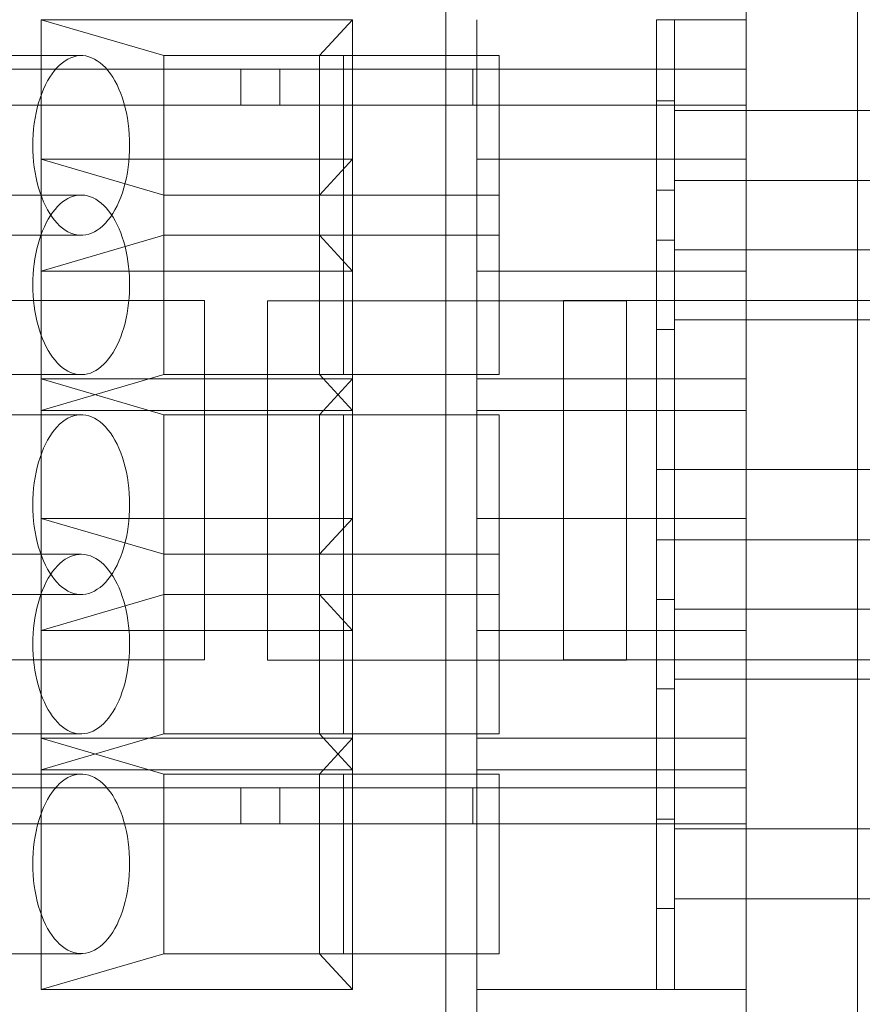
# Model space of a CAD drawing. Header units: inches. Extents: x 1 to 109, y 1 to 85.
# Tile 80 of 256: x 86.455 to 86.846, y 14.422 to 14.879. Entities that reach past the tile are written whole.
import ezdxf

# ---------------------------------------------------------------- set-up
doc = ezdxf.new("R2010")
doc.units = ezdxf.units.IN
doc.header["$MEASUREMENT"] = 0

msp = doc.modelspace()

# ---------------------------------------------------------------- linework, layer by layer
at = {"color": 7, "linetype": 'Continuous', "lineweight": 15, "ltscale": 5}
for p, q in [((86.79222, 18.89369), (86.79222, 14.10202)), ((86.84389, 18.89369), (86.84389, 14.10202)), ((86.65279, 14.88693), (86.65279, 14.38693)), ((86.79222, 14.38693), (86.79222, 14.88693)), ((86.522, 14.86193), (86.46508, 14.87859)), ((86.46508, 14.87859), (86.46508, 14.76193)), ((86.60942, 14.87859), (86.46508, 14.87859)), ((86.60942, 14.87859), (86.59417, 14.86193)), ((86.60942, 14.76193), (86.60942, 14.87859)), ((86.66722, 14.87859), (86.66722, 14.76193)), ((86.75055, 14.76193), (86.75055, 14.87859)), ((86.75889, 14.87859), (86.75055, 14.87859)), ((86.75889, 14.87859), (86.75889, 14.76193)), ((86.75889, 14.87859), (86.79222, 14.87859)), ((86.79222, 14.76193), (86.79222, 14.87859)), ((86.4836, 14.86193), (86.34325, 14.86193)), ((86.522, 14.86193), (86.60533, 14.86193)), ((86.522, 14.86193), (86.522, 14.77859)), ((86.59417, 14.86193), (86.522, 14.86193)), ((86.6775, 14.86193), (86.59417, 14.86193)), ((86.59417, 14.77859), (86.59417, 14.86193)), ((86.60533, 14.77859), (86.60533, 14.86193)), ((86.60533, 14.86193), (86.6775, 14.86193)), ((86.6775, 14.86193), (86.6775, 14.77859)), ((86.41824, 14.85557), (86.65279, 14.85557)), ((86.43074, 14.85557), (86.66529, 14.85557)), ((86.55767, 14.83891), (86.55767, 14.85557)), ((86.55767, 14.85557), (86.79222, 14.85557)), ((86.57581, 14.85557), (86.55767, 14.85557)), ((86.57581, 14.83891), (86.57581, 14.85557)), ((86.57581, 14.85557), (86.79222, 14.85557)), ((86.66529, 14.85557), (86.65279, 14.85557)), ((86.65279, 14.52224), (86.65279, 14.85557)), ((86.66529, 14.83891), (86.66529, 14.85557)), ((86.79222, 14.83891), (86.79222, 14.85557)), ((86.79222, 14.85557), (86.79222, 14.52224)), ((86.38595, 14.83891), (86.57581, 14.83891)), ((86.43074, 14.83891), (86.66529, 14.83891)), ((86.79222, 14.83891), (86.55767, 14.83891)), ((86.57581, 14.83891), (86.55767, 14.83891)), ((86.66722, 14.83891), (86.66529, 14.83891)), ((86.66722, 14.81391), (86.66722, 14.83891)), ((86.66722, 14.83891), (86.79222, 14.83891)), ((86.75889, 14.84102), (86.75055, 14.84102)), ((86.75055, 14.7995), (86.75055, 14.84102)), ((86.75889, 14.83651), (86.75889, 14.841)), ((86.79222, 14.81391), (86.79222, 14.83891)), ((86.75889, 14.83651), (86.75889, 14.80401)), ((86.75889, 14.80401), (86.75889, 14.83651)), ((86.75889, 14.80401), (86.75889, 14.83651)), ((86.75889, 14.83651), (86.89639, 14.83651)), ((86.46508, 14.69724), (86.46508, 14.81391)), ((86.46508, 14.81391), (86.60942, 14.81391)), ((86.46508, 14.81391), (86.522, 14.79724)), ((86.59417, 14.79724), (86.60942, 14.81391)), ((86.60942, 14.81391), (86.60942, 14.69724)), ((86.66722, 14.69724), (86.66722, 14.81391)), ((86.66722, 14.81391), (86.75055, 14.81391)), ((86.79222, 14.81391), (86.66722, 14.81391)), ((86.75055, 14.69724), (86.75055, 14.81391)), ((86.75055, 14.81391), (86.75889, 14.81391)), ((86.75889, 14.69724), (86.75889, 14.81391)), ((86.75889, 14.81391), (86.79222, 14.81391)), ((86.79222, 14.81391), (86.79222, 14.69724)), ((86.75889, 14.80401), (86.75889, 14.79952)), ((86.89639, 14.80401), (86.75889, 14.80401)), ((86.4836, 14.79724), (86.34325, 14.79724)), ((86.522, 14.71391), (86.522, 14.79724)), ((86.522, 14.79724), (86.59417, 14.79724)), ((86.60533, 14.79724), (86.522, 14.79724)), ((86.59417, 14.79724), (86.6775, 14.79724)), ((86.59417, 14.79724), (86.59417, 14.71391)), ((86.6775, 14.79724), (86.60533, 14.79724)), ((86.60533, 14.79724), (86.60533, 14.71391)), ((86.6775, 14.71391), (86.6775, 14.79724)), ((86.75055, 14.7995), (86.75889, 14.7995)), ((86.34325, 14.77859), (86.4836, 14.77859)), ((86.46508, 14.76193), (86.522, 14.77859)), ((86.60533, 14.77859), (86.522, 14.77859)), ((86.522, 14.77859), (86.59417, 14.77859)), ((86.6775, 14.77859), (86.59417, 14.77859)), ((86.60942, 14.76193), (86.59417, 14.77859)), ((86.6775, 14.77859), (86.60533, 14.77859)), ((86.75889, 14.77633), (86.75055, 14.77633)), ((86.75055, 14.77633), (86.75055, 14.73482)), ((86.75889, 14.77182), (86.75889, 14.77633)), ((86.75889, 14.73932), (86.75889, 14.77182)), ((86.75889, 14.77182), (86.75889, 14.73932)), ((86.75889, 14.77182), (86.75889, 14.73932)), ((86.89639, 14.77182), (86.75889, 14.77182)), ((86.46508, 14.76193), (86.60942, 14.76193)), ((86.66722, 14.76193), (86.66722, 14.71193)), ((86.79222, 14.76193), (86.66722, 14.76193)), ((86.66722, 14.76193), (86.75055, 14.76193)), ((86.75055, 14.76193), (86.75889, 14.76193)), ((86.75889, 14.76193), (86.79222, 14.76193)), ((86.79222, 14.76193), (86.79222, 14.71193)), ((86.37414, 14.74827), (86.54081, 14.74827)), ((86.54081, 14.74827), (86.54081, 14.58161)), ((86.56998, 14.74811), (86.56998, 14.58144)), ((86.73664, 14.74811), (86.56998, 14.74811)), ((86.70748, 14.74827), (86.87414, 14.74827)), ((86.70748, 14.58161), (86.70748, 14.74827)), ((86.73664, 14.58144), (86.73664, 14.74811)), ((86.75889, 14.73932), (86.75889, 14.73481)), ((86.75889, 14.73932), (86.89639, 14.73932)), ((86.75055, 14.73481), (86.75889, 14.73481)), ((86.34325, 14.71391), (86.4836, 14.71391)), ((86.46508, 14.69724), (86.522, 14.71391)), ((86.46508, 14.71193), (86.522, 14.69526)), ((86.60942, 14.71193), (86.46508, 14.71193)), ((86.46508, 14.71193), (86.46508, 14.59526)), ((86.60533, 14.71391), (86.522, 14.71391)), ((86.59417, 14.71391), (86.522, 14.71391)), ((86.6775, 14.71391), (86.59417, 14.71391)), ((86.60942, 14.69724), (86.59417, 14.71391)), ((86.60942, 14.71193), (86.59417, 14.69526)), ((86.60533, 14.71391), (86.6775, 14.71391)), ((86.60942, 14.59526), (86.60942, 14.71193)), ((86.66722, 14.71193), (86.66722, 14.59526)), ((86.66722, 14.71193), (86.75055, 14.71193)), ((86.79222, 14.71193), (86.66722, 14.71193)), ((86.75889, 14.71193), (86.75055, 14.71193)), ((86.75055, 14.71193), (86.75055, 14.59526)), ((86.75889, 14.71193), (86.75889, 14.59526)), ((86.75889, 14.71193), (86.79222, 14.71193)), ((86.79222, 14.59526), (86.79222, 14.71193)), ((86.60942, 14.69724), (86.46508, 14.69724)), ((86.66722, 14.64724), (86.66722, 14.69724)), ((86.66722, 14.69724), (86.75055, 14.69724)), ((86.79222, 14.69724), (86.66722, 14.69724)), ((86.75889, 14.69724), (86.75055, 14.69724)), ((86.75889, 14.69724), (86.79222, 14.69724)), ((86.79222, 14.64724), (86.79222, 14.69724)), ((86.4836, 14.69526), (86.34325, 14.69526)), ((86.60533, 14.69526), (86.522, 14.69526)), ((86.59417, 14.69526), (86.522, 14.69526)), ((86.522, 14.69526), (86.522, 14.61193)), ((86.6775, 14.69526), (86.59417, 14.69526)), ((86.59417, 14.61193), (86.59417, 14.69526)), ((86.60533, 14.61193), (86.60533, 14.69526)), ((86.60533, 14.69526), (86.6775, 14.69526)), ((86.6775, 14.69526), (86.6775, 14.61193)), ((86.75055, 14.66984), (86.89639, 14.66984)), ((86.75055, 14.66984), (86.75055, 14.63734)), ((86.46508, 14.64724), (86.522, 14.63057)), ((86.46508, 14.53057), (86.46508, 14.64724)), ((86.46508, 14.64724), (86.60942, 14.64724)), ((86.60942, 14.64724), (86.59417, 14.63057)), ((86.60942, 14.64724), (86.60942, 14.53057)), ((86.66722, 14.53057), (86.66722, 14.64724)), ((86.79222, 14.64724), (86.66722, 14.64724)), ((86.66722, 14.64724), (86.75055, 14.64724)), ((86.75055, 14.53057), (86.75055, 14.64724)), ((86.75055, 14.64724), (86.75889, 14.64724)), ((86.75889, 14.53057), (86.75889, 14.64724)), ((86.75889, 14.64724), (86.79222, 14.64724)), ((86.79222, 14.64724), (86.79222, 14.53057)), ((86.89639, 14.63734), (86.75055, 14.63734)), ((86.4836, 14.63057), (86.34325, 14.63057)), ((86.60533, 14.63057), (86.522, 14.63057)), ((86.522, 14.54724), (86.522, 14.63057)), ((86.522, 14.63057), (86.59417, 14.63057)), ((86.6775, 14.63057), (86.59417, 14.63057)), ((86.59417, 14.63057), (86.59417, 14.54724)), ((86.60533, 14.63057), (86.60533, 14.54724)), ((86.6775, 14.63057), (86.60533, 14.63057)), ((86.6775, 14.54724), (86.6775, 14.63057)), ((86.34325, 14.61193), (86.4836, 14.61193)), ((86.46508, 14.59526), (86.522, 14.61193)), ((86.60533, 14.61193), (86.522, 14.61193)), ((86.522, 14.61193), (86.59417, 14.61193)), ((86.59417, 14.61193), (86.6775, 14.61193)), ((86.59417, 14.61193), (86.60942, 14.59526)), ((86.6775, 14.61193), (86.60533, 14.61193)), ((86.75889, 14.60966), (86.75055, 14.60966)), ((86.75055, 14.60966), (86.75055, 14.56815)), ((86.75889, 14.60516), (86.75889, 14.60966)), ((86.75889, 14.60516), (86.75889, 14.57266)), ((86.75889, 14.57266), (86.75889, 14.60516)), ((86.75889, 14.60516), (86.75889, 14.57266)), ((86.89639, 14.60516), (86.75889, 14.60516)), ((86.46508, 14.59526), (86.60942, 14.59526)), ((86.66722, 14.59526), (86.66722, 14.54526)), ((86.79222, 14.59526), (86.66722, 14.59526)), ((86.66722, 14.59526), (86.75055, 14.59526)), ((86.75055, 14.59526), (86.75889, 14.59526)), ((86.75889, 14.59526), (86.79222, 14.59526)), ((86.79222, 14.59526), (86.79222, 14.54526)), ((86.54081, 14.58161), (86.37414, 14.58161)), ((86.56998, 14.58144), (86.73664, 14.58144)), ((86.87414, 14.58161), (86.70748, 14.58161)), ((86.75889, 14.57266), (86.75889, 14.56815)), ((86.75889, 14.57266), (86.89639, 14.57266)), ((86.75055, 14.56815), (86.75889, 14.56815)), ((86.34325, 14.54724), (86.4836, 14.54724)), ((86.522, 14.54724), (86.46508, 14.53057)), ((86.522, 14.54724), (86.60533, 14.54724)), ((86.59417, 14.54724), (86.522, 14.54724)), ((86.6775, 14.54724), (86.59417, 14.54724)), ((86.60942, 14.53057), (86.59417, 14.54724)), ((86.60533, 14.54724), (86.6775, 14.54724)), ((86.46508, 14.54526), (86.522, 14.52859)), ((86.60942, 14.54526), (86.46508, 14.54526)), ((86.46508, 14.54526), (86.46508, 14.42859)), ((86.60942, 14.54526), (86.59417, 14.52859)), ((86.60942, 14.42859), (86.60942, 14.54526)), ((86.66722, 14.54526), (86.66722, 14.42859)), ((86.79222, 14.54526), (86.66722, 14.54526)), ((86.66722, 14.54526), (86.75055, 14.54526)), ((86.75055, 14.42859), (86.75055, 14.54526)), ((86.75889, 14.54526), (86.75055, 14.54526)), ((86.75889, 14.54526), (86.75889, 14.42859)), ((86.75889, 14.54526), (86.79222, 14.54526)), ((86.79222, 14.42859), (86.79222, 14.54526)), ((86.4836, 14.52859), (86.34325, 14.52859)), ((86.60942, 14.53057), (86.46508, 14.53057)), ((86.60533, 14.52859), (86.522, 14.52859)), ((86.59417, 14.52859), (86.522, 14.52859)), ((86.522, 14.52859), (86.522, 14.44526)), ((86.6775, 14.52859), (86.59417, 14.52859)), ((86.59417, 14.44526), (86.59417, 14.52859)), ((86.60533, 14.44526), (86.60533, 14.52859)), ((86.60533, 14.52859), (86.6775, 14.52859)), ((86.66722, 14.50557), (86.66722, 14.53057)), ((86.66722, 14.53057), (86.75055, 14.53057)), ((86.79222, 14.53057), (86.66722, 14.53057)), ((86.6775, 14.52859), (86.6775, 14.44526)), ((86.75889, 14.53057), (86.75055, 14.53057)), ((86.75889, 14.53057), (86.79222, 14.53057)), ((86.79222, 14.50557), (86.79222, 14.53057)), ((86.41824, 14.52224), (86.65279, 14.52224)), ((86.43074, 14.52224), (86.66529, 14.52224)), ((86.79222, 14.52224), (86.55767, 14.52224)), ((86.55767, 14.50557), (86.55767, 14.52224)), ((86.55767, 14.52224), (86.57581, 14.52224)), ((86.57581, 14.52224), (86.57581, 14.50557)), ((86.79222, 14.52224), (86.57581, 14.52224)), ((86.66529, 14.52224), (86.65279, 14.52224)), ((86.66529, 14.52224), (86.66529, 14.50557)), ((86.79222, 14.50557), (86.79222, 14.52224)), ((86.57581, 14.50557), (86.38595, 14.50557)), ((86.43074, 14.50557), (86.66529, 14.50557)), ((86.79222, 14.50557), (86.55767, 14.50557)), ((86.55767, 14.50557), (86.57581, 14.50557)), ((86.66529, 14.50557), (86.66722, 14.50557)), ((86.66722, 14.50557), (86.79222, 14.50557)), ((86.75889, 14.50769), (86.75055, 14.50769)), ((86.75055, 14.46617), (86.75055, 14.50769)), ((86.75889, 14.50318), (86.75889, 14.50766)), ((86.75889, 14.50318), (86.75889, 14.47068)), ((86.75889, 14.47068), (86.75889, 14.50318)), ((86.75889, 14.47068), (86.75889, 14.50318)), ((86.75889, 14.50318), (86.89639, 14.50318)), ((86.75889, 14.47068), (86.75889, 14.46619)), ((86.89639, 14.47068), (86.75889, 14.47068)), ((86.75055, 14.46617), (86.75889, 14.46617)), ((86.34325, 14.44526), (86.4836, 14.44526)), ((86.46508, 14.42859), (86.522, 14.44526)), ((86.60533, 14.44526), (86.522, 14.44526)), ((86.522, 14.44526), (86.59417, 14.44526)), ((86.59417, 14.44526), (86.6775, 14.44526)), ((86.59417, 14.44526), (86.60942, 14.42859)), ((86.6775, 14.44526), (86.60533, 14.44526)), ((86.46508, 14.42859), (86.60942, 14.42859)), ((86.66722, 14.42859), (86.66722, 14.40359)), ((86.66722, 14.42859), (86.75055, 14.42859)), ((86.79222, 14.42859), (86.66722, 14.42859)), ((86.75055, 14.42859), (86.75889, 14.42859)), ((86.75889, 14.42859), (86.79222, 14.42859)), ((86.79222, 14.42859), (86.79222, 14.40359))]:
    msp.add_line(p, q, dxfattribs=at)
at = {"color": 7, "linetype": 'Continuous', "lineweight": 15, "ltscale": 5, "flags": 128}
for points in [[(86.46113, 14.82026), (86.46117, 14.8177), (86.4613, 14.81514), (86.46151, 14.8126), (86.46181, 14.8101), (86.46219, 14.80763), (86.46265, 14.80521), (86.46319, 14.80285), (86.4638, 14.80055), (86.4645, 14.79833), (86.46526, 14.79619), (86.46609, 14.79414), (86.46699, 14.79219), (86.46796, 14.79035), (86.46898, 14.78862), (86.47006, 14.78701), (86.47119, 14.78553), (86.47237, 14.78418), (86.47358, 14.78296), (86.47484, 14.78189), (86.47613, 14.78096), (86.47745, 14.78018), (86.47879, 14.77956), (86.48015, 14.77909), (86.48153, 14.77877), (86.48291, 14.77861), (86.48429, 14.77861), (86.48567, 14.77877), (86.48705, 14.77909), (86.48841, 14.77956), (86.48975, 14.78018), (86.49107, 14.78096), (86.49236, 14.78189), (86.49362, 14.78296), (86.49484, 14.78418), (86.49601, 14.78553), (86.49714, 14.78701), (86.49822, 14.78862), (86.49924, 14.79035), (86.50021, 14.79219), (86.50111, 14.79414), (86.50194, 14.79619), (86.50271, 14.79833), (86.5034, 14.80055), (86.50402, 14.80285), (86.50456, 14.80521), (86.50501, 14.80763), (86.50539, 14.8101), (86.50569, 14.8126), (86.5059, 14.81514), (86.50603, 14.8177), (86.50607, 14.82026), (86.50603, 14.82283), (86.5059, 14.82538), (86.50569, 14.82792), (86.50539, 14.83042), (86.50501, 14.83289), (86.50456, 14.83531), (86.50402, 14.83768), (86.5034, 14.83997), (86.50271, 14.84219), (86.50194, 14.84433), (86.50111, 14.84638), (86.50021, 14.84833), (86.49924, 14.85017), (86.49822, 14.8519), (86.49714, 14.85351), (86.49601, 14.85499), (86.49484, 14.85634), (86.49362, 14.85756), (86.49236, 14.85863), (86.49107, 14.85956), (86.48975, 14.86034), (86.48841, 14.86096), (86.48705, 14.86143), (86.48567, 14.86175), (86.48429, 14.86191), (86.48291, 14.86191), (86.48153, 14.86175), (86.48015, 14.86143), (86.47879, 14.86096), (86.47745, 14.86034), (86.47613, 14.85956), (86.47484, 14.85863), (86.47358, 14.85756), (86.47237, 14.85634), (86.47119, 14.85499), (86.47006, 14.85351), (86.46898, 14.8519), (86.46796, 14.85017), (86.46699, 14.84833), (86.46609, 14.84638), (86.46526, 14.84433), (86.4645, 14.84219), (86.4638, 14.83997), (86.46319, 14.83768), (86.46265, 14.83531), (86.46219, 14.83289), (86.46181, 14.83042), (86.46151, 14.82792), (86.4613, 14.82538), (86.46117, 14.82283), (86.46113, 14.82026)], [(86.46113, 14.75557), (86.46117, 14.75802), (86.46128, 14.76045), (86.46148, 14.76287), (86.46175, 14.76527), (86.46209, 14.76763), (86.46251, 14.76995), (86.463, 14.77222), (86.46356, 14.77443), (86.4642, 14.77658), (86.46489, 14.77866), (86.46566, 14.78065), (86.46648, 14.78256), (86.46737, 14.78438), (86.46831, 14.7861), (86.4693, 14.78771), (86.47034, 14.78921), (86.47143, 14.79059), (86.47256, 14.79186), (86.47372, 14.793), (86.47493, 14.79401), (86.47616, 14.79489), (86.47741, 14.79563), (86.47869, 14.79623), (86.47999, 14.7967), (86.4813, 14.79702), (86.48261, 14.7972), (86.48393, 14.79723), (86.48525, 14.79713), (86.48656, 14.79688), (86.48786, 14.79648), (86.48915, 14.79595), (86.49042, 14.79527), (86.49166, 14.79446), (86.49288, 14.79352), (86.49407, 14.79244), (86.49522, 14.79124), (86.49632, 14.78992), (86.49739, 14.78847), (86.49841, 14.78692), (86.49937, 14.78525), (86.50029, 14.78348), (86.50114, 14.78162), (86.50193, 14.77967), (86.50267, 14.77763), (86.50333, 14.77552), (86.50393, 14.77334), (86.50446, 14.77109), (86.50491, 14.7688), (86.50529, 14.76645), (86.5056, 14.76408), (86.50583, 14.76167), (86.50599, 14.75924), (86.50606, 14.7568), (86.50606, 14.75435), (86.50599, 14.75191), (86.50583, 14.74948), (86.5056, 14.74707), (86.50529, 14.74469), (86.50491, 14.74235), (86.50446, 14.74005), (86.50393, 14.73781), (86.50333, 14.73563), (86.50267, 14.73352), (86.50193, 14.73148), (86.50114, 14.72953), (86.50029, 14.72766), (86.49937, 14.72589), (86.49841, 14.72423), (86.49739, 14.72267), (86.49632, 14.72123), (86.49522, 14.7199), (86.49407, 14.7187), (86.49288, 14.71762), (86.49166, 14.71668), (86.49042, 14.71587), (86.48915, 14.7152), (86.48786, 14.71466), (86.48656, 14.71427), (86.48525, 14.71402), (86.48393, 14.71391), (86.48261, 14.71395), (86.4813, 14.71413), (86.47999, 14.71445), (86.47869, 14.71491), (86.47741, 14.71552), (86.47616, 14.71626), (86.47493, 14.71714), (86.47372, 14.71815), (86.47256, 14.71929), (86.47143, 14.72055), (86.47034, 14.72194), (86.4693, 14.72344), (86.46831, 14.72505), (86.46737, 14.72677), (86.46648, 14.72858), (86.46566, 14.73049), (86.46489, 14.73249), (86.4642, 14.73456), (86.46356, 14.73671), (86.463, 14.73892), (86.46251, 14.74119), (86.46209, 14.74351), (86.46175, 14.74588), (86.46148, 14.74827), (86.46128, 14.75069), (86.46117, 14.75313), (86.46113, 14.75557)], [(86.46113, 14.65359), (86.46117, 14.65103), (86.4613, 14.64847), (86.46151, 14.64594), (86.46181, 14.64343), (86.46219, 14.64096), (86.46265, 14.63854), (86.46319, 14.63618), (86.4638, 14.63388), (86.4645, 14.63166), (86.46526, 14.62952), (86.46609, 14.62747), (86.46699, 14.62552), (86.46796, 14.62368), (86.46898, 14.62195), (86.47006, 14.62034), (86.47119, 14.61886), (86.47237, 14.61751), (86.47358, 14.6163), (86.47484, 14.61522), (86.47613, 14.6143), (86.47745, 14.61352), (86.47879, 14.61289), (86.48015, 14.61242), (86.48153, 14.6121), (86.48291, 14.61195), (86.48429, 14.61195), (86.48567, 14.6121), (86.48705, 14.61242), (86.48841, 14.61289), (86.48975, 14.61352), (86.49107, 14.6143), (86.49236, 14.61522), (86.49362, 14.6163), (86.49484, 14.61751), (86.49601, 14.61886), (86.49714, 14.62034), (86.49822, 14.62195), (86.49924, 14.62368), (86.50021, 14.62552), (86.50111, 14.62747), (86.50194, 14.62952), (86.50271, 14.63166), (86.5034, 14.63388), (86.50402, 14.63618), (86.50456, 14.63854), (86.50501, 14.64096), (86.50539, 14.64343), (86.50569, 14.64594), (86.5059, 14.64847), (86.50603, 14.65103), (86.50607, 14.65359), (86.50603, 14.65616), (86.5059, 14.65871), (86.50569, 14.66125), (86.50539, 14.66376), (86.50501, 14.66622), (86.50456, 14.66865), (86.50402, 14.67101), (86.5034, 14.67331), (86.50271, 14.67553), (86.50194, 14.67767), (86.50111, 14.67972), (86.50021, 14.68166), (86.49924, 14.68351), (86.49822, 14.68524), (86.49714, 14.68684), (86.49601, 14.68833), (86.49484, 14.68968), (86.49362, 14.69089), (86.49236, 14.69196), (86.49107, 14.69289), (86.48975, 14.69367), (86.48841, 14.6943), (86.48705, 14.69477), (86.48567, 14.69508), (86.48429, 14.69524), (86.48291, 14.69524), (86.48153, 14.69508), (86.48015, 14.69477), (86.47879, 14.6943), (86.47745, 14.69367), (86.47613, 14.69289), (86.47484, 14.69196), (86.47358, 14.69089), (86.47237, 14.68968), (86.47119, 14.68833), (86.47006, 14.68684), (86.46898, 14.68524), (86.46796, 14.68351), (86.46699, 14.68166), (86.46609, 14.67972), (86.46526, 14.67767), (86.4645, 14.67553), (86.4638, 14.67331), (86.46319, 14.67101), (86.46265, 14.66865), (86.46219, 14.66622), (86.46181, 14.66376), (86.46151, 14.66125), (86.4613, 14.65871), (86.46117, 14.65616), (86.46113, 14.65359)], [(86.46113, 14.58891), (86.46117, 14.59135), (86.46128, 14.59379), (86.46148, 14.59621), (86.46175, 14.5986), (86.46209, 14.60096), (86.46251, 14.60328), (86.463, 14.60555), (86.46356, 14.60777), (86.4642, 14.60992), (86.46489, 14.61199), (86.46566, 14.61399), (86.46648, 14.6159), (86.46737, 14.61771), (86.46831, 14.61943), (86.4693, 14.62104), (86.47034, 14.62254), (86.47143, 14.62393), (86.47256, 14.62519), (86.47372, 14.62633), (86.47493, 14.62734), (86.47616, 14.62822), (86.47741, 14.62896), (86.47869, 14.62957), (86.47999, 14.63003), (86.4813, 14.63035), (86.48261, 14.63053), (86.48393, 14.63057), (86.48525, 14.63046), (86.48656, 14.63021), (86.48786, 14.62982), (86.48915, 14.62928), (86.49042, 14.62861), (86.49166, 14.6278), (86.49288, 14.62685), (86.49407, 14.62578), (86.49522, 14.62458), (86.49632, 14.62325), (86.49739, 14.62181), (86.49841, 14.62025), (86.49937, 14.61858), (86.50029, 14.61682), (86.50114, 14.61495), (86.50193, 14.613), (86.50267, 14.61096), (86.50333, 14.60885), (86.50393, 14.60667), (86.50446, 14.60443), (86.50491, 14.60213), (86.50529, 14.59979), (86.5056, 14.59741), (86.50583, 14.595), (86.50599, 14.59257), (86.50606, 14.59013), (86.50606, 14.58768), (86.50599, 14.58524), (86.50583, 14.58281), (86.5056, 14.5804), (86.50529, 14.57802), (86.50491, 14.57568), (86.50446, 14.57339), (86.50393, 14.57114), (86.50333, 14.56896), (86.50267, 14.56685), (86.50193, 14.56481), (86.50114, 14.56286), (86.50029, 14.56099), (86.49937, 14.55923), (86.49841, 14.55756), (86.49739, 14.55601), (86.49632, 14.55456), (86.49522, 14.55324), (86.49407, 14.55203), (86.49288, 14.55096), (86.49166, 14.55001), (86.49042, 14.5492), (86.48915, 14.54853), (86.48786, 14.548), (86.48656, 14.5476), (86.48525, 14.54735), (86.48393, 14.54724), (86.48261, 14.54728), (86.4813, 14.54746), (86.47999, 14.54778), (86.47869, 14.54825), (86.47741, 14.54885), (86.47616, 14.54959), (86.47493, 14.55047), (86.47372, 14.55148), (86.47256, 14.55262), (86.47143, 14.55388), (86.47034, 14.55527), (86.4693, 14.55677), (86.46831, 14.55838), (86.46737, 14.5601), (86.46648, 14.56192), (86.46566, 14.56382), (86.46489, 14.56582), (86.4642, 14.5679), (86.46356, 14.57004), (86.463, 14.57226), (86.46251, 14.57453), (86.46209, 14.57685), (86.46175, 14.57921), (86.46148, 14.5816), (86.46128, 14.58402), (86.46117, 14.58646), (86.46113, 14.58891)], [(86.46113, 14.48693), (86.46117, 14.48436), (86.4613, 14.48181), (86.46151, 14.47927), (86.46181, 14.47676), (86.46219, 14.4743), (86.46265, 14.47188), (86.46319, 14.46951), (86.4638, 14.46721), (86.4645, 14.46499), (86.46526, 14.46285), (86.46609, 14.46081), (86.46699, 14.45886), (86.46796, 14.45701), (86.46898, 14.45529), (86.47006, 14.45368), (86.47119, 14.45219), (86.47237, 14.45084), (86.47358, 14.44963), (86.47484, 14.44856), (86.47613, 14.44763), (86.47745, 14.44685), (86.47879, 14.44622), (86.48015, 14.44575), (86.48153, 14.44544), (86.48291, 14.44528), (86.48429, 14.44528), (86.48567, 14.44544), (86.48705, 14.44575), (86.48841, 14.44622), (86.48975, 14.44685), (86.49107, 14.44763), (86.49236, 14.44856), (86.49362, 14.44963), (86.49484, 14.45084), (86.49601, 14.45219), (86.49714, 14.45368), (86.49822, 14.45529), (86.49924, 14.45701), (86.50021, 14.45886), (86.50111, 14.46081), (86.50194, 14.46285), (86.50271, 14.46499), (86.5034, 14.46721), (86.50402, 14.46951), (86.50456, 14.47188), (86.50501, 14.4743), (86.50539, 14.47676), (86.50569, 14.47927), (86.5059, 14.48181), (86.50603, 14.48436), (86.50607, 14.48693), (86.50603, 14.48949), (86.5059, 14.49205), (86.50569, 14.49458), (86.50539, 14.49709), (86.50501, 14.49956), (86.50456, 14.50198), (86.50402, 14.50434), (86.5034, 14.50664), (86.50271, 14.50886), (86.50194, 14.511), (86.50111, 14.51305), (86.50021, 14.515), (86.49924, 14.51684), (86.49822, 14.51857), (86.49714, 14.52018), (86.49601, 14.52166), (86.49484, 14.52301), (86.49362, 14.52423), (86.49236, 14.5253), (86.49107, 14.52623), (86.48975, 14.527), (86.48841, 14.52763), (86.48705, 14.5281), (86.48567, 14.52842), (86.48429, 14.52857), (86.48291, 14.52857), (86.48153, 14.52842), (86.48015, 14.5281), (86.47879, 14.52763), (86.47745, 14.527), (86.47613, 14.52623), (86.47484, 14.5253), (86.47358, 14.52423), (86.47237, 14.52301), (86.47119, 14.52166), (86.47006, 14.52018), (86.46898, 14.51857), (86.46796, 14.51684), (86.46699, 14.515), (86.46609, 14.51305), (86.46526, 14.511), (86.4645, 14.50886), (86.4638, 14.50664), (86.46319, 14.50434), (86.46265, 14.50198), (86.46219, 14.49956), (86.46181, 14.49709), (86.46151, 14.49458), (86.4613, 14.49205), (86.46117, 14.48949), (86.46113, 14.48693)]]:
    msp.add_lwpolyline(points, dxfattribs=at)

doc.saveas('drawing.dxf')
